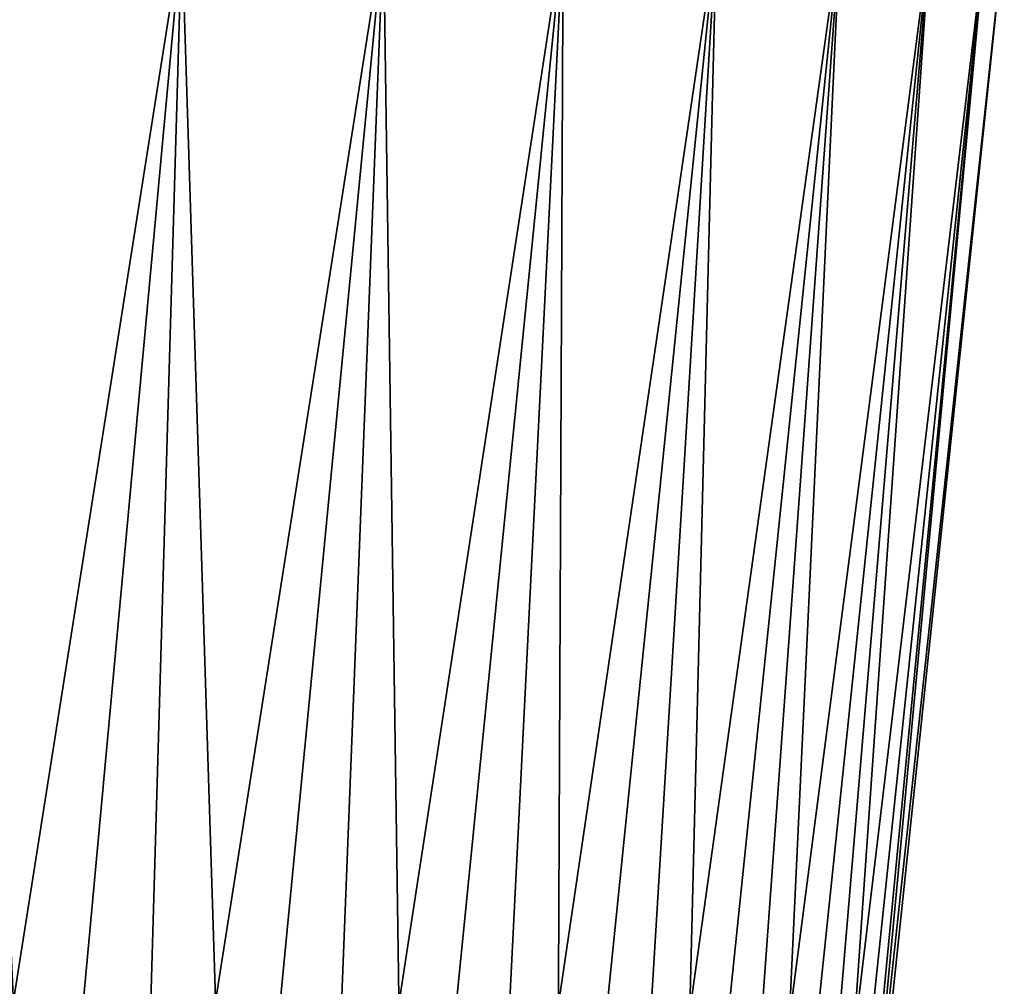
# Model space of a CAD drawing. Header units: metres. Extents: x -109 to 109, y -917 to 389.
# Tile 225 of 256: x 9 to 27, y -60 to -43. Entities that reach past the tile are written whole.
import ezdxf

# ---------------------------------------------------------------- set-up
doc = ezdxf.new("R2010")
doc.units = ezdxf.units.M
doc.layers.add('solid_24503124_XXX_01_SW0001_01', color=7, linetype='CONTINUOUS')

msp = doc.modelspace()

# ---------------------------------------------------------------- linework, layer by layer
at = {"layer": 'solid_24503124_XXX_01_SW0001_01'}
for points in [[(7.70167, -68.961235, -22.434206), (8.232695, -41.158623, -25.337629), (12.095015, -41.158623, -23.737803)], [(9.527952, -68.961235, -21.72159), (7.70167, -68.961235, -22.434206), (12.095015, -41.158623, -23.737803)], [(7.701673, -68.961235, 22.434206), (9.527956, -68.961235, 21.721588), (8.232695, -41.158623, 25.337629)], [(9.527956, -68.961235, 21.721588), (12.095015, -41.158623, 23.737803), (8.232695, -41.158623, 25.337629)], [(11.289166, -68.961235, -20.860586), (9.527952, -68.961235, -21.72159), (12.095015, -41.158623, -23.737803)], [(9.527956, -68.961235, 21.721588), (11.289166, -68.961235, 20.860586), (12.095015, -41.158623, 23.737803)], [(11.289166, -68.961235, -20.860586), (12.095015, -41.158623, -23.737803), (15.659515, -41.158623, -21.553474)], [(12.973293, -68.961235, -19.857065), (11.289166, -68.961235, -20.860586), (15.659515, -41.158623, -21.553474)], [(11.289166, -68.961235, 20.860586), (12.973291, -68.961235, 19.857065), (12.095015, -41.158623, 23.737803)], [(12.973291, -68.961235, 19.857065), (15.659515, -41.158623, 21.553474), (12.095015, -41.158623, 23.737803)], [(12.973291, -68.961235, 19.857065), (14.568793, -68.961235, 18.717896), (15.659515, -41.158623, 21.553474)], [(14.568791, -68.961235, -18.717896), (12.973293, -68.961235, -19.857065), (15.659515, -41.158623, -21.553474)], [(14.568791, -68.961235, -18.717896), (15.659515, -41.158623, -21.553474), (18.838427, -41.158623, -18.838427)], [(16.064745, -68.961235, -17.450882), (14.568791, -68.961235, -18.717896), (18.838427, -41.158623, -18.838427)], [(14.568793, -68.961235, 18.717896), (16.064745, -68.961235, 17.450882), (15.659515, -41.158623, 21.553474)], [(16.064745, -68.961235, 17.450882), (18.838427, -41.158623, 18.838427), (15.659515, -41.158623, 21.553474)], [(17.450949, -68.961235, -16.064672), (16.064745, -68.961235, -17.450882), (18.838427, -41.158623, -18.838427)], [(16.064745, -68.961235, 17.450882), (17.450947, -68.961235, 16.064674), (18.838427, -41.158623, 18.838427)], [(17.450947, -68.961235, 16.064674), (18.717947, -68.961235, 14.568726), (18.838427, -41.158623, 18.838427)], [(17.450949, -68.961235, -16.064672), (18.838427, -41.158623, -18.838427), (21.553474, -41.158623, -15.659515)], [(18.717949, -68.961235, -14.568726), (17.450949, -68.961235, -16.064672), (21.553474, -41.158623, -15.659515)], [(18.717947, -68.961235, 14.568726), (21.553474, -41.158623, 15.659515), (18.838427, -41.158623, 18.838427)], [(18.717947, -68.961235, 14.568726), (19.857092, -68.961235, 12.973252), (21.553474, -41.158623, 15.659515)], [(19.857092, -68.961235, -12.973251), (18.717949, -68.961235, -14.568726), (21.553474, -41.158623, -15.659515)], [(19.857092, -68.961235, -12.973251), (21.553474, -41.158623, -15.659515), (23.737803, -41.158623, -12.095015)], [(20.86059, -68.961235, -11.28916), (19.857092, -68.961235, -12.973251), (23.737803, -41.158623, -12.095015)], [(19.857092, -68.961235, 12.973252), (20.86059, -68.961235, 11.28916), (21.553474, -41.158623, 15.659515)], [(21.721588, -68.961235, -9.527955), (20.86059, -68.961235, -11.28916), (23.737803, -41.158623, -12.095015)], [(20.86059, -68.961235, 11.28916), (23.737803, -41.158623, 12.095015), (21.553474, -41.158623, 15.659515)], [(20.86059, -68.961235, 11.28916), (21.721588, -68.961235, 9.527955), (23.737803, -41.158623, 12.095015)], [(21.721588, -68.961235, -9.527955), (23.737803, -41.158623, -12.095015), (25.337629, -41.158623, -8.232695)], [(22.434208, -68.961235, -7.701664), (21.721588, -68.961235, -9.527955), (25.337629, -41.158623, -8.232695)], [(21.721588, -68.961235, 9.527955), (22.434208, -68.961235, 7.701664), (23.737803, -41.158623, 12.095015)], [(22.993582, -68.961235, -5.82276), (22.434208, -68.961235, -7.701664), (25.337629, -41.158623, -8.232695)], [(22.434208, -68.961235, 7.701664), (25.337629, -41.158623, 8.232695), (23.737803, -41.158623, 12.095015)], [(22.434208, -68.961235, 7.701664), (22.993582, -68.961235, 5.82276), (25.337629, -41.158623, 8.232695)], [(22.993582, -68.961235, -5.82276), (25.337629, -41.158623, -8.232695), (26.313557, -41.158623, -4.167658)], [(23.395885, -68.961235, -3.904079), (22.993582, -68.961235, -5.82276), (26.313557, -41.158623, -4.167658)], [(22.993582, -68.961235, 5.82276), (23.395885, -68.961235, 3.904079), (25.337629, -41.158623, 8.232695)], [(23.638374, -68.961235, -1.95873), (23.395885, -68.961235, -3.904079), (26.313557, -41.158623, -4.167658)], [(23.395885, -68.961235, 3.904079), (26.313557, -41.158623, 4.167658), (25.337629, -41.158623, 8.232695)], [(23.395885, -68.961235, 3.904079), (23.638374, -68.961235, 1.95873), (26.313557, -41.158623, 4.167658)], [(23.638374, -68.961235, -1.95873), (26.313557, -41.158623, -4.167658), (26.64156, -41.158623)], [(23.638374, -68.961235, -1.95873), (26.64156, -41.158623), (23.719387, -68.961235)], [(23.638374, -68.961235, 1.95873), (23.719387, -68.961235), (26.313557, -41.158623, 4.167658)], [(23.719387, -68.961235), (26.64156, -41.158623), (26.313557, -41.158623, 4.167658)]]:
    msp.add_3dface(points, dxfattribs=at)

doc.saveas('drawing.dxf')
